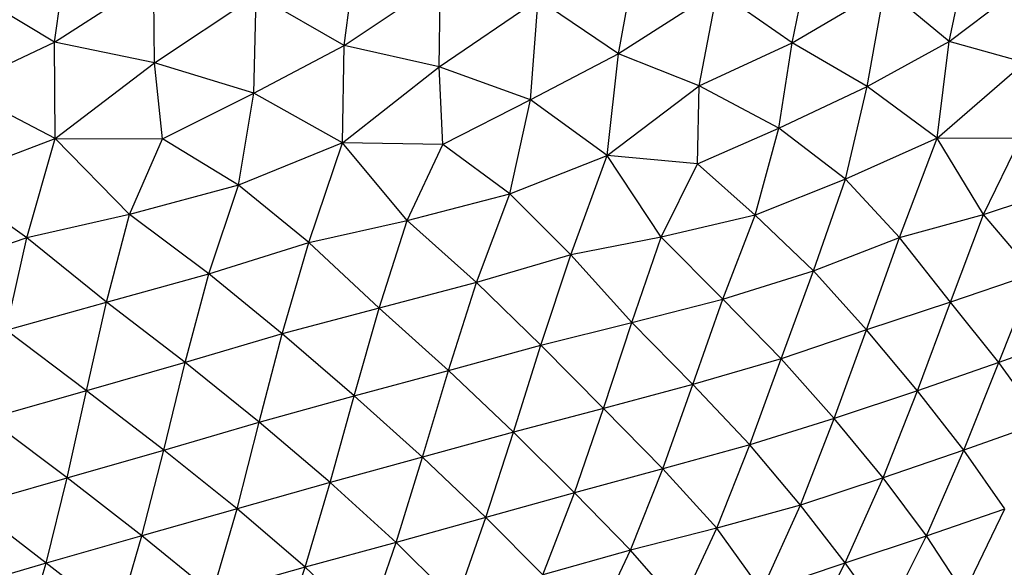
# Paper-space layout '_Posterior' of a CAD drawing. Header units: millimetres. Extents: x -187 to 213, y -209 to 424.
# Tile 9 of 26: x 40 to 81, y -168 to -145. Entities that reach past the tile are written whole.
import ezdxf

# ---------------------------------------------------------------- set-up
doc = ezdxf.new("R2010")
doc.units = ezdxf.units.MM

psp = doc.layouts.new('_Posterior')

# ---------------------------------------------------------------- linework, layer by layer
at = {"color": 7, "linetype": 'Continuous', "lineweight": 25}
for p, q in [((41.011, -145.642), (41.48, -142.251)), ((53.233, -145.779), (53.683, -142.381)), ((72.131, -145.672), (72.821, -142.376)), ((78.753, -145.62), (79.474, -142.232)), ((64.803, -146.139), (65.444, -142.639)), ((41.011, -145.642), (45.199, -142.944)), ((45.23, -146.515), (45.199, -142.944)), ((53.233, -145.779), (57.299, -143.062)), ((57.238, -146.684), (57.299, -143.062)), ((78.753, -145.62), (82.312, -142.932)), ((41.011, -145.642), (37.288, -143.416)), ((45.23, -146.515), (49.521, -143.654)), ((49.414, -147.79), (49.521, -143.654)), ((53.233, -145.779), (49.521, -143.654)), ((68.976, -143.471), (64.803, -146.139)), ((68.209, -147.485), (68.976, -143.471)), ((72.131, -145.672), (68.976, -143.471)), ((72.131, -145.672), (76.041, -143.372)), ((75.293, -147.515), (76.041, -143.372)), ((78.753, -145.62), (76.041, -143.372)), ((57.238, -146.684), (61.415, -143.837)), ((61.087, -148.079), (61.415, -143.837)), ((64.803, -146.139), (61.415, -143.837)), ((36.921, -147.562), (41.011, -145.642)), ((41.034, -149.706), (41.011, -145.642)), ((45.23, -146.515), (41.011, -145.642)), ((49.414, -147.79), (53.233, -145.779)), ((53.16, -149.884), (53.233, -145.779)), ((57.238, -146.684), (53.233, -145.779)), ((68.209, -147.485), (72.131, -145.672)), ((71.566, -149.267), (72.131, -145.672)), ((75.293, -147.515), (72.131, -145.672)), ((75.293, -147.515), (78.753, -145.62)), ((78.25, -149.688), (78.753, -145.62)), ((81.931, -146.504), (78.753, -145.62)), ((64.803, -146.139), (61.087, -148.079)), ((64.33, -150.417), (64.803, -146.139)), ((68.209, -147.485), (64.803, -146.139)), ((41.034, -149.706), (45.23, -146.515)), ((45.569, -149.718), (45.23, -146.515)), ((49.414, -147.79), (45.23, -146.515)), ((78.25, -149.688), (81.931, -146.504)), ((53.16, -149.884), (57.238, -146.684)), ((57.395, -149.955), (57.238, -146.684)), ((61.087, -148.079), (57.238, -146.684)), ((41.034, -149.706), (36.921, -147.562)), ((45.569, -149.718), (49.414, -147.79)), ((48.777, -151.679), (49.414, -147.79)), ((53.16, -149.884), (49.414, -147.79)), ((64.33, -150.417), (68.209, -147.485)), ((68.133, -150.776), (68.209, -147.485)), ((71.566, -149.267), (68.209, -147.485)), ((71.566, -149.267), (75.293, -147.515)), ((74.378, -151.416), (75.293, -147.515)), ((78.25, -149.688), (75.293, -147.515)), ((61.087, -148.079), (57.395, -149.955)), ((60.225, -152.044), (61.087, -148.079)), ((64.33, -150.417), (61.087, -148.079)), ((68.133, -150.776), (71.566, -149.267)), ((70.575, -152.94), (71.566, -149.267)), ((74.378, -151.416), (71.566, -149.267)), ((36.452, -151.461), (41.034, -149.706)), ((39.836, -153.896), (41.034, -149.706)), ((44.177, -152.912), (41.034, -149.706)), ((41.034, -149.706), (45.569, -149.718)), ((44.177, -152.912), (45.569, -149.718)), ((48.777, -151.679), (45.569, -149.718)), ((53.16, -149.884), (48.777, -151.679)), ((51.738, -154.085), (53.16, -149.884)), ((55.884, -153.168), (53.16, -149.884)), ((57.395, -149.955), (53.16, -149.884)), ((55.884, -153.168), (57.395, -149.955)), ((60.225, -152.044), (57.395, -149.955)), ((78.25, -149.688), (74.378, -151.416)), ((76.655, -153.881), (78.25, -149.688)), ((80.21, -152.907), (78.25, -149.688)), ((81.767, -149.711), (78.25, -149.688)), ((80.21, -152.907), (81.767, -149.711)), ((60.225, -152.044), (64.33, -150.417)), ((62.789, -154.606), (64.33, -150.417)), ((66.603, -153.866), (64.33, -150.417)), ((68.133, -150.776), (64.33, -150.417)), ((66.603, -153.866), (68.133, -150.776)), ((70.575, -152.94), (68.133, -150.776)), ((39.836, -153.896), (36.452, -151.461)), ((74.378, -151.416), (70.575, -152.94)), ((73.035, -155.281), (74.378, -151.416)), ((76.655, -153.881), (74.378, -151.416)), ((48.777, -151.679), (44.177, -152.912)), ((47.515, -155.412), (48.777, -151.679)), ((51.738, -154.085), (48.777, -151.679)), ((55.884, -153.168), (60.225, -152.044)), ((58.818, -155.777), (60.225, -152.044)), ((62.789, -154.606), (60.225, -152.044)), ((80.21, -152.907), (83.911, -151.677)), ((44.177, -152.912), (39.836, -153.896)), ((43.196, -156.606), (44.177, -152.912)), ((47.515, -155.412), (44.177, -152.912)), ((51.738, -154.085), (55.884, -153.168)), ((54.713, -156.855), (55.884, -153.168)), ((58.818, -155.777), (55.884, -153.168)), ((70.575, -152.94), (66.603, -153.866)), ((69.205, -156.484), (70.575, -152.94)), ((73.035, -155.281), (70.575, -152.94)), ((76.655, -153.881), (80.21, -152.907)), ((78.807, -156.603), (80.21, -152.907)), ((82.331, -155.412), (80.21, -152.907)), ((39.836, -153.896), (35.575, -155.327)), ((38.97, -157.788), (39.836, -153.896)), ((43.196, -156.606), (39.836, -153.896)), ((47.515, -155.412), (51.738, -154.085)), ((50.612, -157.936), (51.738, -154.085)), ((54.713, -156.855), (51.738, -154.085)), ((66.603, -153.866), (62.789, -154.606)), ((65.371, -157.467), (66.603, -153.866)), ((69.205, -156.484), (66.603, -153.866)), ((73.035, -155.281), (76.655, -153.881)), ((75.27, -157.776), (76.655, -153.881)), ((78.807, -156.603), (76.655, -153.881)), ((62.789, -154.606), (58.818, -155.777)), ((61.526, -158.415), (62.789, -154.606)), ((65.371, -157.467), (62.789, -154.606)), ((69.205, -156.484), (73.035, -155.281)), ((71.673, -158.988), (73.035, -155.281)), ((75.27, -157.776), (73.035, -155.281)), ((43.196, -156.606), (47.515, -155.412)), ((46.515, -159.15), (47.515, -155.412)), ((50.612, -157.936), (47.515, -155.412)), ((58.818, -155.777), (54.713, -156.855)), ((57.639, -159.487), (58.818, -155.777)), ((61.526, -158.415), (58.818, -155.777)), ((82.331, -155.412), (78.807, -156.603)), ((80.859, -159.152), (82.331, -155.412)), ((38.97, -157.788), (43.196, -156.606)), ((42.357, -160.34), (43.196, -156.606)), ((46.515, -159.15), (43.196, -156.606)), ((65.371, -157.467), (69.205, -156.484)), ((67.942, -160.082), (69.205, -156.484)), ((71.673, -158.988), (69.205, -156.484)), ((78.807, -156.603), (75.27, -157.776)), ((77.418, -160.338), (78.807, -156.603)), ((80.859, -159.152), (78.807, -156.603)), ((54.713, -156.855), (50.612, -157.936)), ((53.656, -160.561), (54.713, -156.855)), ((57.639, -159.487), (54.713, -156.855)), ((42.357, -160.34), (38.97, -157.788)), ((61.526, -158.415), (65.371, -157.467)), ((64.173, -161.085), (65.371, -157.467)), ((67.942, -160.082), (65.371, -157.467)), ((75.27, -157.776), (71.673, -158.988)), ((73.909, -161.512), (75.27, -157.776)), ((77.418, -160.338), (75.27, -157.776)), ((50.612, -157.936), (46.515, -159.15)), ((49.651, -161.667), (50.612, -157.936)), ((53.656, -160.561), (50.612, -157.936)), ((84.166, -157.938), (80.859, -159.152)), ((57.639, -159.487), (61.526, -158.415)), ((60.374, -162.09), (61.526, -158.415)), ((64.173, -161.085), (61.526, -158.415)), ((71.673, -158.988), (67.942, -160.082)), ((70.342, -162.614), (71.673, -158.988)), ((73.909, -161.512), (71.673, -158.988)), ((46.515, -159.15), (42.357, -160.34)), ((45.619, -162.841), (46.515, -159.15)), ((49.651, -161.667), (46.515, -159.15)), ((53.656, -160.561), (57.639, -159.487)), ((56.536, -163.144), (57.639, -159.487)), ((60.374, -162.09), (57.639, -159.487)), ((80.859, -159.152), (77.418, -160.338)), ((79.379, -162.843), (80.859, -159.152)), ((82.667, -161.669), (80.859, -159.152)), ((42.357, -160.34), (38.222, -161.525)), ((41.549, -164.014), (42.357, -160.34)), ((45.619, -162.841), (42.357, -160.34)), ((67.942, -160.082), (64.173, -161.085)), ((66.68, -163.63), (67.942, -160.082)), ((70.342, -162.614), (67.942, -160.082)), ((77.418, -160.338), (73.909, -161.512)), ((75.969, -164.011), (77.418, -160.338)), ((79.379, -162.843), (77.418, -160.338)), ((49.651, -161.667), (53.656, -160.561)), ((52.645, -164.213), (53.656, -160.561)), ((56.536, -163.144), (53.656, -160.561)), ((64.173, -161.085), (60.374, -162.09)), ((62.953, -164.638), (64.173, -161.085)), ((66.68, -163.63), (64.173, -161.085)), ((41.549, -164.014), (38.222, -161.525)), ((73.909, -161.512), (70.342, -162.614)), ((72.478, -165.161), (73.909, -161.512)), ((75.969, -164.011), (73.909, -161.512)), ((45.619, -162.841), (49.651, -161.667)), ((48.709, -165.313), (49.651, -161.667)), ((52.645, -164.213), (49.651, -161.667)), ((82.667, -161.669), (79.379, -162.843)), ((60.374, -162.09), (56.536, -163.144)), ((59.207, -165.683), (60.374, -162.09)), ((62.953, -164.638), (60.374, -162.09)), ((41.549, -164.014), (45.619, -162.841)), ((44.699, -166.453), (45.619, -162.841)), ((48.709, -165.313), (45.619, -162.841)), ((70.342, -162.614), (66.68, -163.63)), ((68.949, -166.134), (70.342, -162.614)), ((72.478, -165.161), (70.342, -162.614)), ((79.379, -162.843), (75.969, -164.011)), ((77.796, -166.454), (79.379, -162.843)), ((81.103, -165.315), (79.379, -162.843)), ((56.536, -163.144), (52.645, -164.213)), ((55.419, -166.737), (56.536, -163.144)), ((59.207, -165.683), (56.536, -163.144)), ((66.68, -163.63), (62.953, -164.638)), ((65.318, -167.061), (66.68, -163.63)), ((68.949, -166.134), (66.68, -163.63)), ((37.49, -165.179), (41.549, -164.014)), ((40.664, -167.608), (41.549, -164.014)), ((44.699, -166.453), (41.549, -164.014)), ((75.969, -164.011), (72.478, -165.161)), ((74.374, -167.602), (75.969, -164.011)), ((77.796, -166.454), (75.969, -164.011)), ((52.645, -164.213), (48.709, -165.313)), ((51.585, -167.783), (52.645, -164.213)), ((55.419, -166.737), (52.645, -164.213)), ((62.953, -164.638), (59.207, -165.683)), ((61.618, -168.107), (62.953, -164.638)), ((65.318, -167.061), (62.953, -164.638)), ((40.664, -167.608), (37.49, -165.179)), ((48.709, -165.313), (44.699, -166.453)), ((47.671, -168.873), (48.709, -165.313)), ((51.585, -167.783), (48.709, -165.313)), ((72.478, -165.161), (68.949, -166.134)), ((70.853, -168.771), (72.478, -165.161)), ((74.374, -167.602), (72.478, -165.161)), ((77.796, -166.454), (81.103, -165.315)), ((79.394, -168.874), (81.103, -165.315)), ((59.207, -165.683), (55.419, -166.737)), ((57.959, -169.244), (59.207, -165.683)), ((61.618, -168.107), (59.207, -165.683)), ((68.949, -166.134), (65.318, -167.061)), ((67.408, -169.463), (68.949, -166.134)), ((70.853, -168.771), (68.949, -166.134)), ((44.699, -166.453), (40.664, -167.608)), ((43.666, -169.949), (44.699, -166.453)), ((47.671, -168.873), (44.699, -166.453)), ((74.374, -167.602), (77.796, -166.454)), ((76.064, -169.947), (77.796, -166.454)), ((79.394, -168.874), (77.796, -166.454)), ((55.419, -166.737), (51.585, -167.783)), ((54.221, -170.244), (55.419, -166.737)), ((57.959, -169.244), (55.419, -166.737)), ((65.318, -167.061), (61.618, -168.107)), ((63.769, -170.303), (65.318, -167.061)), ((67.408, -169.463), (65.318, -167.061)), ((40.664, -167.608), (36.62, -168.792)), ((39.584, -171.095), (40.664, -167.608)), ((43.666, -169.949), (40.664, -167.608)), ((51.585, -167.783), (47.671, -168.873)), ((50.387, -171.231), (51.585, -167.783)), ((54.221, -170.244), (51.585, -167.783)), ((70.853, -168.771), (74.374, -167.602)), ((72.566, -171.085), (74.374, -167.602)), ((76.064, -169.947), (74.374, -167.602))]:
    psp.add_line(p, q, dxfattribs=at)

doc.saveas('drawing.dxf')
